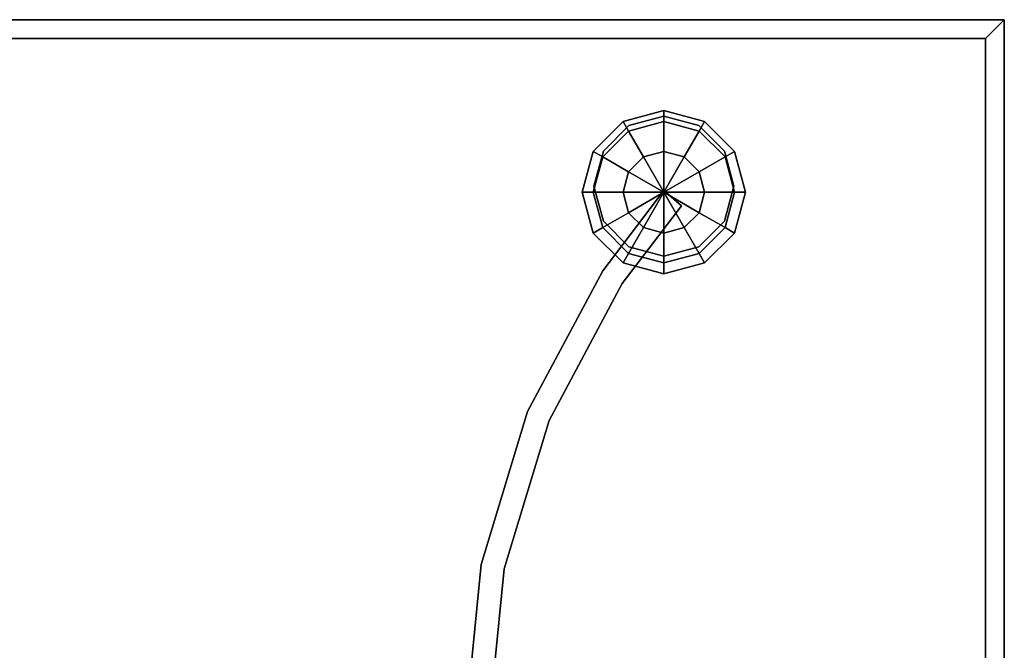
# Model space of a CAD drawing. Header units: millimetres. Extents: x -30782 to 40110, y 35885 to 73818.
# Tile 39 of 166: x -19422 to -18999, y 64519 to 64789. Entities that reach past the tile are written whole.
import ezdxf

# ---------------------------------------------------------------- set-up
doc = ezdxf.new("R2010")
doc.units = ezdxf.units.MM
doc.styles.get("Standard").update_dxf_attribs({"font": 'arial.ttf'})

# ---------------------------------------------------------------- blocks, each defined once
blk = doc.blocks.new('A$C70D153BE')
for points, invisible_edges in [([(2089.04, 656.96, -265.71), (917.04, 664.96, -273.71), (925.04, 656.96, -265.71)], 1), ([(917.04, 664.96, -273.71), (2089.04, 656.96, -265.71), (2097.04, 664.96, -273.71)], 1), ([(2097.04, 664.96, -273.71), (2097.04, 664.96, -277.71), (917.04, 664.96, -277.71)], 12), ([(917.04, 664.96, -277.71), (917.04, 664.96, -273.71), (2097.04, 664.96, -273.71)], 12), ([(2097.04, 664.96, -277.71), (917.04, 64.96, -277.71), (917.04, 664.96, -277.71)], 1), ([(917.04, 64.96, -277.71), (2097.04, 664.96, -277.71), (2097.04, 64.96, -277.71)], 1), ([(2097.04, 664.96, -273.71), (2089.04, 656.96, -265.71), (2097.04, 64.96, -273.71)], 2), ([(2097.04, 64.96, -277.71), (2097.04, 664.96, -277.71), (2097.04, 664.96, -273.71)], 12), ([(2097.04, 664.96, -273.71), (2097.04, 64.96, -273.71), (2097.04, 64.96, -277.71)], 12), ([(925.04, 72.96, -265.71), (2089.04, 72.96, -265.71), (2089.04, 656.96, -265.71)], 12), ([(925.04, 656.96, -265.71), (925.04, 72.96, -265.71), (2089.04, 656.96, -265.71)], 2), ([(2097.04, 64.96, -273.71), (2089.04, 656.96, -265.71), (2089.04, 72.96, -265.71)], 1), ([(1950.95, 625.96, -312.71), (1935.8, 617.21, -330.21), (1933.45, 621.27, -312.71)], 1), ([(1950.95, 621.27, -295.21), (1950.95, 625.96, -312.71), (1933.45, 621.27, -312.71)], 12), ([(1950.95, 625.96, -312.71), (1950.95, 621.27, -330.21), (1935.8, 617.21, -330.21)], 12), ([(1966.11, 617.21, -330.21), (1950.95, 625.96, -312.71), (1968.45, 621.27, -312.71)], 1), ([(1966.11, 617.21, -330.21), (1950.95, 621.27, -330.21), (1950.95, 625.96, -312.71)], 12), ([(1968.45, 621.27, -312.71), (1950.95, 625.96, -312.71), (1950.95, 621.27, -295.21)], 12), ([(1933.45, 621.27, -312.71), (1924.7, 606.12, -330.21), (1920.64, 608.46, -312.71)], 1), ([(1935.8, 617.21, -295.21), (1933.45, 621.27, -312.71), (1920.64, 608.46, -312.71)], 12), ([(1933.45, 621.27, -312.71), (1935.8, 617.21, -330.21), (1924.7, 606.12, -330.21)], 12), ([(1950.95, 621.27, -295.21), (1933.45, 621.27, -312.71), (1935.8, 617.21, -295.21)], 1), ([(1950.95, 608.46, -282.4), (1950.95, 621.27, -295.21), (1935.8, 617.21, -295.21)], 12), ([(1950.95, 621.27, -330.21), (1942.2, 606.12, -343.02), (1935.8, 617.21, -330.21)], 1), ([(1950.95, 623.55, -335.71), (1950.95, 623.55, -685.71), (1935.95, 619.53, -335.71)], 2), ([(1950.95, 623.55, -685.71), (1935.95, 619.53, -685.71), (1935.95, 619.53, -335.71)], 12), ([(1935.95, 619.53, -685.71), (1950.95, 623.55, -685.71), (1965.95, 619.53, -685.71)], 12), ([(1965.95, 619.53, -335.71), (1950.95, 623.55, -335.71), (1935.95, 619.53, -335.71)], 12), ([(1950.95, 621.27, -330.21), (1950.95, 608.46, -343.02), (1942.2, 606.12, -343.02)], 12), ([(1965.95, 619.53, -335.71), (1950.95, 623.55, -685.71), (1950.95, 623.55, -335.71)], 1), ([(1965.95, 619.53, -335.71), (1965.95, 619.53, -685.71), (1950.95, 623.55, -685.71)], 12), ([(1966.11, 617.21, -295.21), (1950.95, 621.27, -295.21), (1950.95, 608.46, -282.4)], 12), ([(1959.7, 606.12, -343.02), (1950.95, 621.27, -330.21), (1966.11, 617.21, -330.21)], 1), ([(1959.7, 606.12, -343.02), (1950.95, 608.46, -343.02), (1950.95, 621.27, -330.21)], 12), ([(1968.45, 621.27, -312.71), (1950.95, 621.27, -295.21), (1966.11, 617.21, -295.21)], 1), ([(1977.2, 606.12, -330.21), (1966.11, 617.21, -330.21), (1968.45, 621.27, -312.71)], 12), ([(1981.26, 608.46, -312.71), (1968.45, 621.27, -312.71), (1966.11, 617.21, -295.21)], 12), ([(1977.2, 606.12, -330.21), (1968.45, 621.27, -312.71), (1981.26, 608.46, -312.71)], 1), ([(1935.8, 617.21, -295.21), (1920.64, 608.46, -312.71), (1924.7, 606.12, -295.21)], 1), ([(1920.95, 593.55, -685.71), (1924.97, 608.55, -685.71), (1935.95, 619.53, -685.71)], 12), ([(1935.95, 619.53, -335.71), (1924.97, 608.55, -335.71), (1920.95, 593.55, -335.71)], 12), ([(1942.2, 606.12, -282.4), (1935.8, 617.21, -295.21), (1924.7, 606.12, -295.21)], 12), ([(1935.8, 617.21, -330.21), (1935.8, 599.71, -343.02), (1924.7, 606.12, -330.21)], 1), ([(1935.95, 619.53, -335.71), (1935.95, 619.53, -685.71), (1924.97, 608.55, -685.71)], 12), ([(1924.97, 608.55, -685.71), (1924.97, 608.55, -335.71), (1935.95, 619.53, -335.71)], 12), ([(1950.95, 608.46, -282.4), (1935.8, 617.21, -295.21), (1942.2, 606.12, -282.4)], 1), ([(1935.8, 617.21, -330.21), (1942.2, 606.12, -343.02), (1935.8, 599.71, -343.02)], 12), ([(1976.93, 608.55, -335.71), (1965.95, 619.53, -335.71), (1935.95, 619.53, -335.71)], 14), ([(1966.11, 617.21, -295.21), (1950.95, 608.46, -282.4), (1959.7, 606.12, -282.4)], 1), ([(1977.2, 606.12, -295.21), (1966.11, 617.21, -295.21), (1959.7, 606.12, -282.4)], 12), ([(1966.11, 599.71, -343.02), (1959.7, 606.12, -343.02), (1966.11, 617.21, -330.21)], 12), ([(1976.93, 608.55, -685.71), (1965.95, 619.53, -685.71), (1965.95, 619.53, -335.71)], 12), ([(1965.95, 619.53, -335.71), (1976.93, 608.55, -335.71), (1976.93, 608.55, -685.71)], 12), ([(1965.95, 619.53, -685.71), (1976.93, 608.55, -685.71), (1980.95, 593.55, -685.71)], 12), ([(1966.11, 599.71, -343.02), (1966.11, 617.21, -330.21), (1977.2, 606.12, -330.21)], 1), ([(1981.26, 608.46, -312.71), (1966.11, 617.21, -295.21), (1977.2, 606.12, -295.21)], 1), ([(1920.64, 608.46, -312.71), (1920.64, 590.96, -330.21), (1915.95, 590.96, -312.71)], 1), ([(1924.7, 606.12, -295.21), (1920.64, 608.46, -312.71), (1915.95, 590.96, -312.71)], 12), ([(1920.64, 608.46, -312.71), (1924.7, 606.12, -330.21), (1920.64, 590.96, -330.21)], 12), ([(1924.97, 608.55, -685.71), (1920.95, 593.55, -685.71), (1920.95, 593.55, -335.71)], 12), ([(1920.95, 593.55, -335.71), (1924.97, 608.55, -335.71), (1924.97, 608.55, -685.71)], 12), ([(1965.95, 567.57, -335.71), (1980.95, 593.55, -335.71), (1976.93, 608.55, -335.71)], 13), ([(1980.95, 593.55, -335.71), (1980.95, 593.55, -685.71), (1976.93, 608.55, -685.71)], 12), ([(1976.93, 608.55, -685.71), (1976.93, 608.55, -335.71), (1980.95, 593.55, -335.71)], 12), ([(1981.26, 590.96, -330.21), (1977.2, 606.12, -330.21), (1981.26, 608.46, -312.71)], 12), ([(1985.95, 590.96, -312.71), (1981.26, 608.46, -312.71), (1977.2, 606.12, -295.21)], 12), ([(1981.26, 590.96, -330.21), (1981.26, 608.46, -312.71), (1985.95, 590.96, -312.71)], 1), ([(1924.7, 606.12, -295.21), (1915.95, 590.96, -312.71), (1920.64, 590.96, -295.21)], 1), ([(1935.8, 599.71, -282.4), (1924.7, 606.12, -295.21), (1920.64, 590.96, -295.21)], 12), ([(1924.7, 606.12, -330.21), (1933.45, 590.96, -343.02), (1920.64, 590.96, -330.21)], 1), ([(1942.2, 606.12, -282.4), (1924.7, 606.12, -295.21), (1935.8, 599.71, -282.4)], 1), ([(1924.7, 606.12, -330.21), (1935.8, 599.71, -343.02), (1933.45, 590.96, -343.02)], 12), ([(1977.2, 606.12, -295.21), (1959.7, 606.12, -282.4), (1966.11, 599.71, -282.4)], 1), ([(1981.26, 590.96, -295.21), (1977.2, 606.12, -295.21), (1966.11, 599.71, -282.4)], 12), ([(1968.45, 590.96, -343.02), (1966.11, 599.71, -343.02), (1977.2, 606.12, -330.21)], 12), ([(1968.45, 590.96, -343.02), (1977.2, 606.12, -330.21), (1981.26, 590.96, -330.21)], 1), ([(1985.95, 590.96, -312.71), (1977.2, 606.12, -295.21), (1981.26, 590.96, -295.21)], 1), ([(1935.8, 599.71, -282.4), (1920.64, 590.96, -295.21), (1933.45, 590.96, -282.4)], 1), ([(1981.26, 590.96, -295.21), (1966.11, 599.71, -282.4), (1968.45, 590.96, -282.4)], 1), ([(1901.72, 493.14, -615.71), (1950.95, 591.74, -615.71), (1933.07, 551.79, -615.71)], 3), ([(1901.72, 493.14, -615.71), (1924.76, 557.35, -615.71), (1950.95, 591.74, -615.71)], 13), ([(1901.72, 493.14, -385.71), (1933.07, 551.79, -385.71), (1950.95, 591.74, -385.71)], 14), ([(1901.72, 493.14, -385.71), (1950.95, 591.74, -385.71), (1924.76, 557.35, -385.71)], 13), ([(1920.95, 593.55, -335.71), (1924.97, 578.55, -685.71), (1924.97, 578.55, -335.71)], 1), ([(1920.95, 593.55, -335.71), (1920.95, 593.55, -685.71), (1924.97, 578.55, -685.71)], 12), ([(1935.95, 567.57, -685.71), (1924.97, 578.55, -685.71), (1920.95, 593.55, -685.71)], 12), ([(1920.95, 593.55, -335.71), (1924.97, 578.55, -335.71), (1935.95, 567.57, -335.71)], 12), ([(1950.95, 591.74, -615.71), (1924.76, 557.35, -615.71), (1924.76, 557.35, -385.71)], 12), ([(1950.95, 591.74, -385.71), (1950.95, 591.74, -615.71), (1924.76, 557.35, -385.71)], 2), ([(1933.07, 551.79, -615.71), (1950.95, 591.74, -615.71), (1958.52, 585.2, -615.71)], 1), ([(1933.07, 551.79, -385.71), (1958.52, 585.2, -385.71), (1950.95, 591.74, -385.71)], 12), ([(1950.95, 591.74, -615.71), (1950.95, 591.74, -385.71), (1958.52, 585.2, -385.71)], 12), ([(1958.52, 585.2, -615.71), (1950.95, 591.74, -615.71), (1958.52, 585.2, -385.71)], 2), ([(1980.95, 593.55, -685.71), (1976.93, 578.55, -685.71), (1965.95, 567.57, -685.71)], 12), ([(1965.95, 567.57, -335.71), (1976.93, 578.55, -335.71), (1980.95, 593.55, -335.71)], 12), ([(1976.93, 578.55, -335.71), (1976.93, 578.55, -685.71), (1980.95, 593.55, -335.71)], 2), ([(1976.93, 578.55, -685.71), (1980.95, 593.55, -685.71), (1980.95, 593.55, -335.71)], 12), ([(1915.95, 590.96, -312.71), (1920.64, 590.96, -330.21), (1924.7, 575.8, -330.21)], 12), ([(1915.95, 590.96, -312.71), (1924.7, 575.8, -330.21), (1920.64, 573.46, -312.71)], 1), ([(1920.64, 590.96, -295.21), (1915.95, 590.96, -312.71), (1920.64, 573.46, -312.71)], 12), ([(1933.45, 590.96, -282.4), (1920.64, 590.96, -295.21), (1924.7, 575.8, -295.21)], 12), ([(1920.64, 590.96, -330.21), (1933.45, 590.96, -343.02), (1935.8, 582.21, -343.02)], 12), ([(1920.64, 590.96, -330.21), (1935.8, 582.21, -343.02), (1924.7, 575.8, -330.21)], 1), ([(1920.64, 590.96, -295.21), (1920.64, 573.46, -312.71), (1924.7, 575.8, -295.21)], 1), ([(1933.45, 590.96, -282.4), (1924.7, 575.8, -295.21), (1935.8, 582.21, -282.4)], 1), ([(1977.2, 575.8, -295.21), (1968.45, 590.96, -282.4), (1966.11, 582.21, -282.4)], 1), ([(1966.11, 582.21, -343.02), (1981.26, 590.96, -330.21), (1977.2, 575.8, -330.21)], 1), ([(1966.11, 582.21, -343.02), (1968.45, 590.96, -343.02), (1981.26, 590.96, -330.21)], 12), ([(1977.2, 575.8, -295.21), (1981.26, 590.96, -295.21), (1968.45, 590.96, -282.4)], 12), ([(1977.2, 575.8, -330.21), (1985.95, 590.96, -312.71), (1981.26, 573.46, -312.71)], 1), ([(1977.2, 575.8, -330.21), (1981.26, 590.96, -330.21), (1985.95, 590.96, -312.71)], 12), ([(1981.26, 573.46, -312.71), (1981.26, 590.96, -295.21), (1977.2, 575.8, -295.21)], 1), ([(1981.26, 573.46, -312.71), (1985.95, 590.96, -312.71), (1981.26, 590.96, -295.21)], 12), ([(1958.52, 585.2, -615.71), (1933.07, 551.79, -385.71), (1933.07, 551.79, -615.71)], 1), ([(1958.52, 585.2, -385.71), (1933.07, 551.79, -385.71), (1958.52, 585.2, -615.71)], 2), ([(1935.8, 582.21, -282.4), (1924.7, 575.8, -295.21), (1935.8, 564.71, -295.21)], 12), ([(1924.7, 575.8, -330.21), (1935.8, 582.21, -343.02), (1942.2, 575.8, -343.02)], 12), ([(1935.8, 582.21, -282.4), (1935.8, 564.71, -295.21), (1942.2, 575.8, -282.4)], 1), ([(1966.11, 564.71, -295.21), (1966.11, 582.21, -282.4), (1959.7, 575.8, -282.4)], 1), ([(1959.7, 575.8, -343.02), (1966.11, 582.21, -343.02), (1977.2, 575.8, -330.21)], 12), ([(1966.11, 564.71, -295.21), (1977.2, 575.8, -295.21), (1966.11, 582.21, -282.4)], 12), ([(1920.64, 573.46, -312.71), (1924.7, 575.8, -330.21), (1935.8, 564.71, -330.21)], 12), ([(1924.7, 575.8, -295.21), (1920.64, 573.46, -312.71), (1933.45, 560.65, -312.71)], 12), ([(1924.7, 575.8, -330.21), (1942.2, 575.8, -343.02), (1935.8, 564.71, -330.21)], 1), ([(1924.7, 575.8, -295.21), (1933.45, 560.65, -312.71), (1935.8, 564.71, -295.21)], 1), ([(1924.97, 578.55, -335.71), (1924.97, 578.55, -685.71), (1935.95, 567.57, -335.71)], 2), ([(1924.97, 578.55, -685.71), (1935.95, 567.57, -685.71), (1935.95, 567.57, -335.71)], 12), ([(1942.2, 575.8, -282.4), (1935.8, 564.71, -295.21), (1950.95, 560.65, -295.21)], 12), ([(1935.8, 564.71, -330.21), (1942.2, 575.8, -343.02), (1950.95, 573.46, -343.02)], 12), ([(1942.2, 575.8, -282.4), (1950.95, 560.65, -295.21), (1950.95, 573.46, -282.4)], 1), ([(1950.95, 560.65, -295.21), (1959.7, 575.8, -282.4), (1950.95, 573.46, -282.4)], 1), ([(1950.95, 560.65, -295.21), (1966.11, 564.71, -295.21), (1959.7, 575.8, -282.4)], 12), ([(1950.95, 573.46, -343.02), (1959.7, 575.8, -343.02), (1966.11, 564.71, -330.21)], 12), ([(1959.7, 575.8, -343.02), (1977.2, 575.8, -330.21), (1966.11, 564.71, -330.21)], 1), ([(1965.95, 567.57, -335.71), (1976.93, 578.55, -685.71), (1976.93, 578.55, -335.71)], 1), ([(1965.95, 567.57, -335.71), (1965.95, 567.57, -685.71), (1976.93, 578.55, -685.71)], 12), ([(1966.11, 564.71, -330.21), (1977.2, 575.8, -330.21), (1981.26, 573.46, -312.71)], 12), ([(1968.45, 560.65, -312.71), (1977.2, 575.8, -295.21), (1966.11, 564.71, -295.21)], 1), ([(1968.45, 560.65, -312.71), (1981.26, 573.46, -312.71), (1977.2, 575.8, -295.21)], 12), ([(1920.64, 573.46, -312.71), (1935.8, 564.71, -330.21), (1933.45, 560.65, -312.71)], 1), ([(1935.8, 564.71, -330.21), (1950.95, 573.46, -343.02), (1950.95, 560.65, -330.21)], 1), ([(1950.95, 573.46, -343.02), (1966.11, 564.71, -330.21), (1950.95, 560.65, -330.21)], 1), ([(1966.11, 564.71, -330.21), (1981.26, 573.46, -312.71), (1968.45, 560.65, -312.71)], 1), ([(1935.95, 567.57, -335.71), (1935.95, 567.57, -685.71), (1950.95, 563.55, -685.71)], 12), ([(1950.95, 563.55, -685.71), (1950.95, 563.55, -335.71), (1935.95, 567.57, -335.71)], 12), ([(1965.95, 567.57, -685.71), (1950.95, 563.55, -685.71), (1935.95, 567.57, -685.71)], 12), ([(1935.95, 567.57, -335.71), (1950.95, 563.55, -335.71), (1965.95, 567.57, -335.71)], 12), ([(1950.95, 563.55, -685.71), (1965.95, 567.57, -685.71), (1965.95, 567.57, -335.71)], 12), ([(1965.95, 567.57, -335.71), (1950.95, 563.55, -335.71), (1950.95, 563.55, -685.71)], 12), ([(1933.45, 560.65, -312.71), (1935.8, 564.71, -330.21), (1950.95, 560.65, -330.21)], 12), ([(1935.8, 564.71, -295.21), (1933.45, 560.65, -312.71), (1950.95, 555.96, -312.71)], 12), ([(1935.8, 564.71, -295.21), (1950.95, 555.96, -312.71), (1950.95, 560.65, -295.21)], 1), ([(1950.95, 560.65, -330.21), (1966.11, 564.71, -330.21), (1968.45, 560.65, -312.71)], 12), ([(1950.95, 555.96, -312.71), (1966.11, 564.71, -295.21), (1950.95, 560.65, -295.21)], 1), ([(1950.95, 555.96, -312.71), (1968.45, 560.65, -312.71), (1966.11, 564.71, -295.21)], 12), ([(1933.45, 560.65, -312.71), (1950.95, 560.65, -330.21), (1950.95, 555.96, -312.71)], 1), ([(1950.95, 560.65, -330.21), (1968.45, 560.65, -312.71), (1950.95, 555.96, -312.71)], 1), ([(1892.48, 496.96, -615.71), (1892.48, 496.96, -385.71), (1924.76, 557.35, -385.71)], 12), ([(1924.76, 557.35, -385.71), (1924.76, 557.35, -615.71), (1892.48, 496.96, -615.71)], 12), ([(1901.72, 493.14, -615.71), (1892.48, 496.96, -615.71), (1924.76, 557.35, -615.71)], 13), ([(1901.72, 493.14, -385.71), (1924.76, 557.35, -385.71), (1892.48, 496.96, -385.71)], 13), ([(1901.72, 493.14, -615.71), (1933.07, 551.79, -385.71), (1901.72, 493.14, -385.71)], 1), ([(1933.07, 551.79, -385.71), (1901.72, 493.14, -615.71), (1933.07, 551.79, -615.71)], 1), ([(1882.41, 429.49, -385.71), (1892.48, 496.96, -385.71), (1872.6, 431.44, -385.71)], 13), ([(1882.41, 429.49, -615.71), (1872.6, 431.44, -615.71), (1892.48, 496.96, -615.71)], 13), ([(1872.6, 431.44, -385.71), (1892.48, 496.96, -385.71), (1892.48, 496.96, -615.71)], 12), ([(1892.48, 496.96, -615.71), (1872.6, 431.44, -615.71), (1872.6, 431.44, -385.71)], 12), ([(1882.41, 429.49, -385.71), (1901.72, 493.14, -385.71), (1892.48, 496.96, -385.71)], 14), ([(1882.41, 429.49, -615.71), (1892.48, 496.96, -615.71), (1901.72, 493.14, -615.71)], 3), ([(1882.41, 429.49, -385.71), (1901.72, 493.14, -615.71), (1901.72, 493.14, -385.71)], 1), ([(1901.72, 493.14, -615.71), (1882.41, 429.49, -385.71), (1882.41, 429.49, -615.71)], 1), ([(1872.6, 431.44, -385.71), (1872.6, 431.44, -615.71), (1865.89, 363.31, -615.71)], 12), ([(1872.6, 431.44, -385.71), (1865.89, 363.31, -615.71), (1865.89, 363.31, -385.71)], 1), ([(1872.6, 431.44, -615.71), (1872.6, 295.17, -615.71), (1865.89, 363.31, -615.71)], 1), ([(1872.6, 431.44, -385.71), (1865.89, 363.31, -385.71), (1872.6, 295.17, -385.71)], 12), ([(1875.89, 363.31, -615.71), (1872.6, 431.44, -615.71), (1882.41, 429.49, -615.71)], 3), ([(1875.89, 363.31, -385.71), (1882.41, 429.49, -385.71), (1872.6, 431.44, -385.71)], 14), ([(1882.41, 429.49, -385.71), (1875.89, 363.31, -615.71), (1882.41, 429.49, -615.71)], 1), ([(1882.41, 429.49, -385.71), (1875.89, 363.31, -385.71), (1875.89, 363.31, -615.71)], 12)]:
    blk.add_3dface(points, dxfattribs=dict(invisible_edges=invisible_edges))
for points in [[(1950.95, 590.96, -277.71), (1950.95, 608.46, -282.4), (1942.2, 606.12, -282.4)], [(1950.95, 608.46, -343.02), (1950.95, 590.96, -347.71), (1942.2, 606.12, -343.02)], [(1959.7, 606.12, -282.4), (1950.95, 608.46, -282.4), (1950.95, 590.96, -277.71)], [(1950.95, 590.96, -347.71), (1950.95, 608.46, -343.02), (1959.7, 606.12, -343.02)], [(1950.95, 590.96, -277.71), (1942.2, 606.12, -282.4), (1935.8, 599.71, -282.4)], [(1942.2, 606.12, -343.02), (1950.95, 590.96, -347.71), (1935.8, 599.71, -343.02)], [(1966.11, 599.71, -282.4), (1959.7, 606.12, -282.4), (1950.95, 590.96, -277.71)], [(1950.95, 590.96, -347.71), (1959.7, 606.12, -343.02), (1966.11, 599.71, -343.02)], [(1950.95, 590.96, -277.71), (1935.8, 599.71, -282.4), (1933.45, 590.96, -282.4)], [(1935.8, 599.71, -343.02), (1950.95, 590.96, -347.71), (1933.45, 590.96, -343.02)], [(1968.45, 590.96, -282.4), (1966.11, 599.71, -282.4), (1950.95, 590.96, -277.71)], [(1950.95, 590.96, -347.71), (1966.11, 599.71, -343.02), (1968.45, 590.96, -343.02)], [(1950.95, 590.96, -277.71), (1933.45, 590.96, -282.4), (1935.8, 582.21, -282.4)], [(1933.45, 590.96, -343.02), (1950.95, 590.96, -347.71), (1935.8, 582.21, -343.02)], [(1950.95, 590.96, -277.71), (1935.8, 582.21, -282.4), (1942.2, 575.8, -282.4)], [(1935.8, 582.21, -343.02), (1950.95, 590.96, -347.71), (1942.2, 575.8, -343.02)], [(1950.95, 590.96, -277.71), (1942.2, 575.8, -282.4), (1950.95, 573.46, -282.4)], [(1942.2, 575.8, -343.02), (1950.95, 590.96, -347.71), (1950.95, 573.46, -343.02)], [(1966.11, 582.21, -282.4), (1968.45, 590.96, -282.4), (1950.95, 590.96, -277.71)], [(1959.7, 575.8, -282.4), (1966.11, 582.21, -282.4), (1950.95, 590.96, -277.71)], [(1950.95, 573.46, -282.4), (1959.7, 575.8, -282.4), (1950.95, 590.96, -277.71)], [(1950.95, 590.96, -347.71), (1968.45, 590.96, -343.02), (1966.11, 582.21, -343.02)], [(1950.95, 590.96, -347.71), (1966.11, 582.21, -343.02), (1959.7, 575.8, -343.02)], [(1950.95, 590.96, -347.71), (1959.7, 575.8, -343.02), (1950.95, 573.46, -343.02)]]:
    blk.add_3dface(points)
at = {"flags": 9}
for tag, p in [('YSIZE', (657.95, 924.51, -685.71)), ('XSIZE', (657.95, 924.51, -685.71)), ('YSIZE', (917.04, 64.96, -685.71)), ('XSIZE', (917.04, 64.96, -685.71)), ('ZSIZE', (917.04, 64.96, -685.71))]:
    blk.add_attdef(tag, p, '', height=0.5, dxfattribs=at)
at = {"text_generation_flag": 2, "flags": 9}
for tag in ['YSIZE', 'XSIZE']:
    blk.add_attdef(tag, (701.72, 754.43, -685.71), '', height=0.5, rotation=90, dxfattribs=at)
at = {"flags": 9}
for tag in ['YSIZE', 'XSIZE']:
    blk.add_attdef(tag, (2312.36, 754.43, -685.71), '', height=0.5, rotation=270, dxfattribs=at)

msp = doc.modelspace()

# ---------------------------------------------------------------- block references
msp.add_blockref('A$C70D153BE', (-21096.5, 64124.28))

doc.saveas('drawing.dxf')
